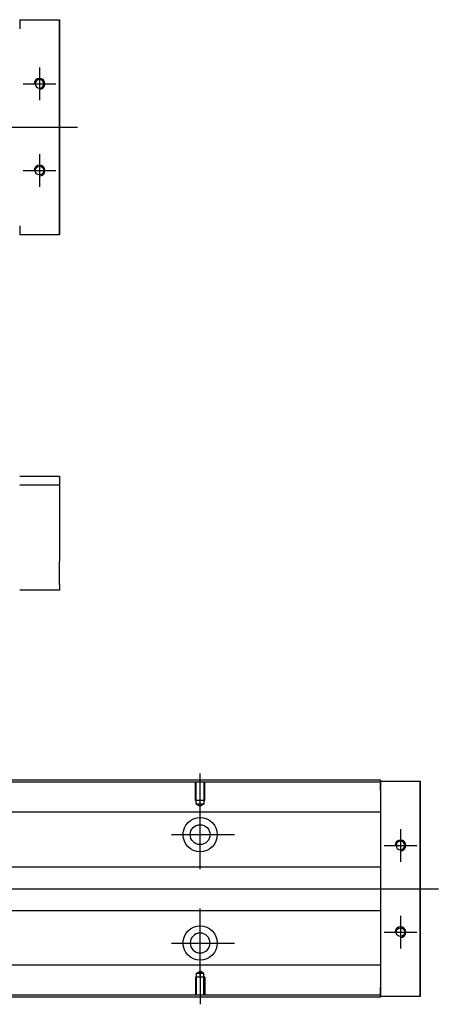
# Model space of a CAD drawing. Header units: millimetres. Extents: x -295 to 3135, y -1402 to 860.
# Tile 13 of 31: x 177 to 293, y -603 to -330. Entities that reach past the tile are written whole.
import ezdxf
from ezdxf.lldxf.tags import DXFTag

# ---------------------------------------------------------------- set-up
doc = ezdxf.new("R2010")
doc.units = ezdxf.units.MM
doc.layers.get('0').update_dxf_attribs({"linetype": 'CONTINUOUS'})
tags = doc.linetypes.add('DASHED', pattern=[25.72, 12.86, -12.86]).pattern_tags.tags
tags[6:7] = [DXFTag(74, 4), DXFTag(75, 0), DXFTag(340, '0'), DXFTag(46, 0.0), DXFTag(50, 0.0), DXFTag(44, 0.0), DXFTag(45, 0.0)]
tags[4:5] = [DXFTag(74, 4), DXFTag(75, 0), DXFTag(340, '0'), DXFTag(46, 0.0), DXFTag(50, 0.0), DXFTag(44, 0.0), DXFTag(45, 0.0)]

msp = doc.modelspace()

# ---------------------------------------------------------------- linework, layer by layer
at = {"linetype": 'DASHED'}
for p, q in [((177.29, -330.45), (177.29, -332.95)), ((177.29, -387.45), (177.29, -389.95)), ((277.29, -541.2), (277.29, -541.41)), ((277.29, -541.2), (277.29, -543.7)), ((277.29, -541.41), (277.29, -542.41)), ((277.29, -542.41), (277.29, -548.73)), ((277.29, -548.73), (277.29, -549.73)), ((277.29, -549.73), (277.29, -551.27)), ((277.29, -551.27), (277.29, -554.84)), ((277.29, -554.84), (277.29, -556.75)), ((277.29, -556.75), (277.29, -560.45)), ((277.29, -581.45), (277.29, -585.06)), ((277.29, -585.06), (277.29, -586.98)), ((277.29, -586.98), (277.29, -590.54)), ((277.29, -590.54), (277.29, -592.08)), ((277.29, -592.08), (277.29, -593.08)), ((277.29, -593.08), (277.29, -599.41)), ((277.29, -598.2), (277.29, -600.7)), ((277.29, -599.41), (277.29, -600.41)), ((277.29, -600.41), (277.29, -600.7))]:
    msp.add_line(p, q, dxfattribs=at)
at = {"linetype": 'Continuous'}
for p, q in [((177.29, -330.45), (188.29, -330.45)), ((188.29, -330.45), (188.29, -332.95)), ((188.29, -330.45), (188.29, -330.45)), ((188.29, -330.45), (188.29, -330.45)), ((188.29, -330.45), (188.29, -334.27)), ((188.29, -334.27), (188.29, -330.45)), ((188.29, -330.45), (188.29, -334.27)), ((188.29, -332.95), (188.29, -331.45)), ((188.29, -334.27), (188.29, -331.45)), ((188.29, -332.95), (188.29, -387.45)), ((188.29, -387.45), (188.29, -332.95)), ((188.29, -386.14), (188.29, -389.95)), ((188.29, -388.95), (188.29, -386.14)), ((188.29, -386.14), (188.29, -389.95)), ((188.29, -389.95), (188.29, -386.14)), ((188.29, -388.95), (188.29, -387.45)), ((188.29, -387.45), (188.29, -389.95)), ((188.29, -389.95), (177.29, -389.95)), ((188.29, -389.95), (188.29, -389.95)), ((188.29, -389.95), (188.29, -389.95)), ((177.29, -456.77), (188.29, -456.77)), ((188.29, -456.77), (188.29, -459.27)), ((188.29, -459.27), (177.29, -459.27)), ((188.29, -459.27), (188.29, -464.77)), ((188.29, -471.27), (188.29, -480.27)), ((188.29, -486.77), (188.29, -488.27)), ((188.29, -488.27), (177.29, -488.27)), ((277.29, -541.41), (59.3, -541.41)), ((277.29, -540.91), (59.43, -540.91)), ((277.29, -540.91), (277.29, -541.2)), ((277.29, -543.7), (277.29, -541.2)), ((277.29, -541.2), (288.29, -541.2)), ((288.29, -541.2), (288.29, -543.7)), ((288.29, -541.2), (288.29, -541.2)), ((288.29, -541.2), (288.29, -541.2)), ((288.29, -541.2), (288.29, -545.02)), ((288.29, -545.02), (288.29, -541.2)), ((288.29, -541.2), (288.29, -545.02)), ((277.29, -543.7), (277.29, -598.2)), ((288.29, -543.7), (288.29, -542.2)), ((288.29, -545.02), (288.29, -542.2)), ((288.29, -543.7), (288.29, -598.2)), ((288.29, -598.2), (288.29, -543.7)), ((277.29, -549.73), (97.09, -549.73)), ((277.29, -564.95), (99.59, -564.95)), ((99.59, -576.95), (277.29, -576.95)), ((277.29, -592.08), (97.09, -592.08)), ((277.29, -600.7), (277.29, -598.2)), ((288.29, -596.89), (288.29, -600.7)), ((288.29, -599.7), (288.29, -596.89)), ((288.29, -596.89), (288.29, -600.7)), ((288.29, -600.7), (288.29, -596.89)), ((288.29, -599.7), (288.29, -598.2)), ((288.29, -598.2), (288.29, -600.7)), ((277.29, -600.91), (44.04, -600.91)), ((277.29, -600.41), (44.17, -600.41)), ((277.29, -600.7), (277.29, -600.91)), ((288.29, -600.7), (277.29, -600.7)), ((288.29, -600.7), (288.29, -600.7)), ((288.29, -600.7), (288.29, -600.7))]:
    msp.add_line(p, q, dxfattribs=at)
for p, q in [((182.79, -343.7), (182.79, -352.7)), ((178.29, -348.2), (187.29, -348.2)), ((51.72, -360.2), (193.29, -360.2)), ((182.79, -367.7), (182.79, -376.7)), ((178.29, -372.2), (187.29, -372.2)), ((227.29, -548.12), (227.29, -539)), ((227.29, -565.48), (227.29, -546.43)), ((282.79, -554.45), (282.79, -563.45)), ((219.34, -555.95), (236.81, -555.95)), ((278.29, -558.95), (287.29, -558.95)), ((51.72, -570.95), (293.29, -570.95)), ((227.29, -595.48), (227.29, -576.43)), ((282.79, -578.45), (282.79, -587.45)), ((278.29, -582.95), (287.29, -582.95)), ((219.34, -585.95), (236.81, -585.95)), ((227.29, -593.78), (227.29, -602.91))]:
    msp.add_line(p, q)
at = {"linetype": 'DASHED', "ltscale": 0.1}
for p, q in [((225.99, -546.5), (225.99, -541.5)), ((226.21, -547.5), (226.21, -541.5)), ((228.36, -541.5), (228.36, -547.5)), ((228.59, -546.5), (228.59, -541.5)), ((228.59, -546.5), (225.99, -546.5)), ((228.36, -547.5), (226.21, -547.5)), ((226.21, -547.5), (227.29, -548.12)), ((228.36, -547.5), (227.29, -548.12)), ((226.21, -594.41), (227.29, -593.78)), ((228.36, -594.41), (227.29, -593.78)), ((228.59, -595.41), (225.99, -595.41)), ((225.99, -595.41), (225.99, -600.41)), ((226.21, -594.41), (226.21, -600.41)), ((228.36, -594.41), (226.21, -594.41)), ((228.36, -600.41), (228.36, -594.41)), ((228.59, -595.41), (228.59, -600.41))]:
    msp.add_line(p, q, dxfattribs=at)
at = {"linetype": 'Continuous', "extrusion": (0, 0, -1)}
for centre, radius in [((-182.79, -348.2), 1.22), ((-282.79, -558.95), 1.22), ((-227.29, -585.95), 2.75)]:
    msp.add_circle(centre, radius, dxfattribs=at)
at = {"linetype": 'Continuous'}
for centre, radius in [((182.79, -372.2), 1.22), ((227.29, -555.95), 4.75), ((227.29, -555.95), 2.75), ((227.29, -585.95), 4.75), ((282.79, -582.95), 1.22)]:
    msp.add_circle(centre, radius, dxfattribs=at)
for centre in [(182.79, -348.2), (182.79, -372.2), (282.79, -558.95), (282.79, -582.95)]:
    msp.add_arc(centre, 1.5, 270, 180)
at = {"linetype": 'Continuous', "extrusion": (-9.4296e-11, 2e-16, -1)}
for points in [[(188.29, -334.27), (188.29, -334.45), (188.29, -334.63), (188.29, -334.98), (188.29, -335.16), (188.29, -335.5), (188.29, -335.66), (188.29, -335.98), (188.29, -336.13), (188.29, -336.41), (188.29, -336.55), (188.29, -336.79), (188.29, -336.9), (188.29, -337.09), (188.29, -337.18), (188.29, -337.32), (188.29, -337.38), (188.29, -337.47), (188.29, -337.49), (188.29, -337.52), (188.29, -337.52), (188.29, -337.49), (188.29, -337.45), (188.29, -337.36), (188.29, -337.3), (188.29, -337.15), (188.29, -337.07), (188.29, -336.87), (188.29, -336.75), (188.29, -336.51), (188.29, -336.37), (188.29, -336.08), (188.29, -335.93), (188.29, -335.61), (188.29, -335.44), (188.29, -335.27), (188.29, -334.95), (188.29, -334.61), (188.29, -334.27)], [(288.29, -545.02), (288.29, -545.2), (288.29, -545.38), (288.29, -545.73), (288.29, -545.91), (288.29, -546.25), (288.29, -546.41), (288.29, -546.73), (288.29, -546.88), (288.29, -547.16), (288.29, -547.3), (288.29, -547.54), (288.29, -547.65), (288.29, -547.85), (288.29, -547.93), (288.29, -548.07), (288.29, -548.13), (288.29, -548.22), (288.29, -548.25), (288.29, -548.27), (288.29, -548.27), (288.29, -548.24), (288.29, -548.21), (288.29, -548.11), (288.29, -548.05), (288.29, -547.91), (288.29, -547.82), (288.29, -547.62), (288.29, -547.5), (288.29, -547.26), (288.29, -547.12), (288.29, -546.83), (288.29, -546.68), (288.29, -546.36), (288.29, -546.2), (288.29, -546.02), (288.29, -545.7), (288.29, -545.36), (288.29, -545.02)]]:
    msp.add_open_spline(points, degree=3, knots=[0, 0, 0, 0, 0.052893, 0.052893, 0.105785, 0.105785, 0.158678, 0.158678, 0.211571, 0.211571, 0.264464, 0.264464, 0.317356, 0.317356, 0.370249, 0.370249, 0.423142, 0.423142, 0.476034, 0.476034, 0.528927, 0.528927, 0.58182, 0.58182, 0.634712, 0.634712, 0.687605, 0.687605, 0.740498, 0.740498, 0.793391, 0.793391, 0.846283, 0.846283, 0.899176, 0.899176, 0.899176, 1, 1, 1, 1], dxfattribs=at)
at = {"linetype": 'Continuous'}
for points, knots in [([(188.29, -334.27), (188.29, -334.45), (188.29, -334.63), (188.29, -334.98), (188.29, -335.16), (188.29, -335.5), (188.29, -335.66), (188.29, -335.98), (188.29, -336.13), (188.29, -336.41), (188.29, -336.55), (188.29, -336.79), (188.29, -336.9), (188.29, -337.09), (188.29, -337.18), (188.29, -337.32), (188.29, -337.38), (188.29, -337.47), (188.29, -337.49), (188.29, -337.52), (188.29, -337.52), (188.29, -337.49), (188.29, -337.45), (188.29, -337.36), (188.29, -337.3), (188.29, -337.15), (188.29, -337.07), (188.29, -336.87), (188.29, -336.75), (188.29, -336.51), (188.29, -336.37), (188.29, -336.08), (188.29, -335.93), (188.29, -335.61), (188.29, -335.44), (188.29, -335.27), (188.29, -334.95), (188.29, -334.61), (188.29, -334.27)], [0, 0, 0, 0, 0.052893, 0.052893, 0.105785, 0.105785, 0.158678, 0.158678, 0.211571, 0.211571, 0.264464, 0.264464, 0.317356, 0.317356, 0.370249, 0.370249, 0.423142, 0.423142, 0.476034, 0.476034, 0.528927, 0.528927, 0.58182, 0.58182, 0.634712, 0.634712, 0.687605, 0.687605, 0.740498, 0.740498, 0.793391, 0.793391, 0.846283, 0.846283, 0.899176, 0.899176, 0.899176, 1, 1, 1, 1]), ([(188.29, -382.89), (188.29, -382.89), (188.29, -382.89), (188.29, -382.92), (188.29, -382.95), (188.29, -383.04), (188.29, -383.1), (188.29, -383.25), (188.29, -383.34), (188.29, -383.54), (188.29, -383.65), (188.29, -383.9), (188.29, -384.04), (188.29, -384.32), (188.29, -384.48), (188.29, -384.79), (188.29, -384.96), (188.29, -385.29), (188.29, -385.46), (188.29, -385.79), (188.29, -385.97), (188.29, -386.14)], [0, 0, 0, 0, 0.058411, 0.058411, 0.164275, 0.164275, 0.270139, 0.270139, 0.376003, 0.376003, 0.481867, 0.481867, 0.587731, 0.587731, 0.693595, 0.693595, 0.799459, 0.799459, 0.898473, 0.898473, 1, 1, 1, 1]), ([(188.29, -464.77), (188.29, -464.77), (188.29, -464.78), (188.29, -464.84), (188.29, -464.89), (188.29, -465), (188.29, -465.08), (188.29, -465.25), (188.29, -465.35), (188.29, -465.57), (188.29, -465.69), (188.29, -465.96), (188.29, -466.1), (188.29, -466.4), (188.29, -466.56), (188.29, -466.9), (188.29, -467.07), (188.29, -467.42), (188.29, -467.6), (188.29, -467.95), (188.29, -468.14), (188.29, -468.49), (188.29, -468.67), (188.29, -469.02), (188.29, -469.19), (188.29, -469.52), (188.29, -469.68), (188.29, -469.98), (188.29, -470.12), (188.29, -470.38), (188.29, -470.5), (188.29, -470.72), (188.29, -470.81), (188.29, -470.98), (188.29, -471.05), (188.29, -471.16), (188.29, -471.2), (188.29, -471.25), (188.29, -471.27), (188.29, -471.27)], [0, 0, 0, 0, 0.052926, 0.052926, 0.105852, 0.105852, 0.158778, 0.158778, 0.211704, 0.211704, 0.26463, 0.26463, 0.317556, 0.317556, 0.370482, 0.370482, 0.423408, 0.423408, 0.476333, 0.476333, 0.529259, 0.529259, 0.582185, 0.582185, 0.635111, 0.635111, 0.688037, 0.688037, 0.740963, 0.740963, 0.793889, 0.793889, 0.846815, 0.846815, 0.899741, 0.899741, 0.949242, 0.949242, 1, 1, 1, 1]), ([(188.29, -486.77), (188.29, -486.77), (188.29, -486.75), (188.29, -486.69), (188.29, -486.65), (188.29, -486.53), (188.29, -486.46), (188.29, -486.28), (188.29, -486.18), (188.29, -485.96), (188.29, -485.84), (188.29, -485.57), (188.29, -485.43), (188.29, -485.13), (188.29, -484.97), (188.29, -484.64), (188.29, -484.47), (188.29, -484.12), (188.29, -483.94), (188.29, -483.58), (188.29, -483.4), (188.29, -483.04), (188.29, -482.86), (188.29, -482.51), (188.29, -482.34), (188.29, -482.01), (188.29, -481.86), (188.29, -481.56), (188.29, -481.42), (188.29, -481.15), (188.29, -481.03), (188.29, -480.82), (188.29, -480.72), (188.29, -480.55), (188.29, -480.48), (188.29, -480.37), (188.29, -480.33), (188.29, -480.28), (188.29, -480.27), (188.29, -480.27)], [0, 0, 0, 0, 0.052926, 0.052926, 0.105852, 0.105852, 0.158778, 0.158778, 0.211704, 0.211704, 0.26463, 0.26463, 0.317556, 0.317556, 0.370482, 0.370482, 0.423408, 0.423408, 0.476333, 0.476333, 0.529259, 0.529259, 0.582185, 0.582185, 0.635111, 0.635111, 0.688037, 0.688037, 0.740963, 0.740963, 0.793889, 0.793889, 0.846815, 0.846815, 0.899741, 0.899741, 0.949242, 0.949242, 1, 1, 1, 1]), ([(288.29, -545.02), (288.29, -545.2), (288.29, -545.38), (288.29, -545.73), (288.29, -545.91), (288.29, -546.25), (288.29, -546.41), (288.29, -546.73), (288.29, -546.88), (288.29, -547.16), (288.29, -547.3), (288.29, -547.54), (288.29, -547.65), (288.29, -547.85), (288.29, -547.93), (288.29, -548.07), (288.29, -548.13), (288.29, -548.22), (288.29, -548.25), (288.29, -548.27), (288.29, -548.27), (288.29, -548.24), (288.29, -548.21), (288.29, -548.11), (288.29, -548.05), (288.29, -547.91), (288.29, -547.82), (288.29, -547.62), (288.29, -547.5), (288.29, -547.26), (288.29, -547.12), (288.29, -546.83), (288.29, -546.68), (288.29, -546.36), (288.29, -546.2), (288.29, -546.02), (288.29, -545.7), (288.29, -545.36), (288.29, -545.02)], [0, 0, 0, 0, 0.052893, 0.052893, 0.105785, 0.105785, 0.158678, 0.158678, 0.211571, 0.211571, 0.264464, 0.264464, 0.317356, 0.317356, 0.370249, 0.370249, 0.423142, 0.423142, 0.476034, 0.476034, 0.528927, 0.528927, 0.58182, 0.58182, 0.634712, 0.634712, 0.687605, 0.687605, 0.740498, 0.740498, 0.793391, 0.793391, 0.846283, 0.846283, 0.899176, 0.899176, 0.899176, 1, 1, 1, 1]), ([(288.29, -593.64), (288.29, -593.64), (288.29, -593.64), (288.29, -593.67), (288.29, -593.7), (288.29, -593.79), (288.29, -593.85), (288.29, -594), (288.29, -594.09), (288.29, -594.29), (288.29, -594.4), (288.29, -594.65), (288.29, -594.79), (288.29, -595.07), (288.29, -595.23), (288.29, -595.55), (288.29, -595.71), (288.29, -596.04), (288.29, -596.21), (288.29, -596.54), (288.29, -596.72), (288.29, -596.89)], [0, 0, 0, 0, 0.058411, 0.058411, 0.164275, 0.164275, 0.270139, 0.270139, 0.376003, 0.376003, 0.481867, 0.481867, 0.587731, 0.587731, 0.693595, 0.693595, 0.799459, 0.799459, 0.898473, 0.898473, 1, 1, 1, 1])]:
    msp.add_open_spline(points, degree=3, knots=knots, dxfattribs=at)
at = {"linetype": 'Continuous', "extrusion": (-1.26256e-11, 1e-16, -1)}
for points in [[(188.29, -386.14), (188.29, -385.96), (188.29, -385.78), (188.29, -385.42), (188.29, -385.25), (188.29, -384.91), (188.29, -384.74), (188.29, -384.43), (188.29, -384.28), (188.29, -383.99), (188.29, -383.86), (188.29, -383.62), (188.29, -383.51), (188.29, -383.31), (188.29, -383.23), (188.29, -383.08), (188.29, -383.03), (188.29, -382.94), (188.29, -382.91), (188.29, -382.89), (188.29, -382.89), (188.29, -382.92), (188.29, -382.95), (188.29, -383.04), (188.29, -383.1), (188.29, -383.25), (188.29, -383.34), (188.29, -383.54), (188.29, -383.65), (188.29, -383.9), (188.29, -384.04), (188.29, -384.32), (188.29, -384.48), (188.29, -384.79), (188.29, -384.96), (188.29, -385.29), (188.29, -385.46), (188.29, -385.79), (188.29, -385.97), (188.29, -386.14)], [(288.29, -596.89), (288.29, -596.71), (288.29, -596.53), (288.29, -596.17), (288.29, -596), (288.29, -595.66), (288.29, -595.49), (288.29, -595.18), (288.29, -595.03), (288.29, -594.74), (288.29, -594.61), (288.29, -594.37), (288.29, -594.26), (288.29, -594.06), (288.29, -593.98), (288.29, -593.83), (288.29, -593.78), (288.29, -593.69), (288.29, -593.66), (288.29, -593.64), (288.29, -593.64), (288.29, -593.67), (288.29, -593.7), (288.29, -593.79), (288.29, -593.85), (288.29, -594), (288.29, -594.09), (288.29, -594.29), (288.29, -594.4), (288.29, -594.65), (288.29, -594.79), (288.29, -595.07), (288.29, -595.23), (288.29, -595.55), (288.29, -595.71), (288.29, -596.04), (288.29, -596.21), (288.29, -596.54), (288.29, -596.72), (288.29, -596.89)]]:
    msp.add_open_spline(points, degree=3, knots=[0, 0, 0, 0, 0.052926, 0.052926, 0.105852, 0.105852, 0.158778, 0.158778, 0.211704, 0.211704, 0.26463, 0.26463, 0.317556, 0.317556, 0.370482, 0.370482, 0.423408, 0.423408, 0.476333, 0.476333, 0.529259, 0.529259, 0.582185, 0.582185, 0.635111, 0.635111, 0.688037, 0.688037, 0.740963, 0.740963, 0.793889, 0.793889, 0.846815, 0.846815, 0.899741, 0.899741, 0.949242, 0.949242, 1, 1, 1, 1], dxfattribs=at)
at = {"linetype": 'Continuous', "extrusion": (1.01477e-11, 0, -1)}
for points in [[(188.29, -386.14), (188.29, -385.96), (188.29, -385.78), (188.29, -385.42), (188.29, -385.25), (188.29, -384.91), (188.29, -384.74), (188.29, -384.43), (188.29, -384.28), (188.29, -383.99), (188.29, -383.86), (188.29, -383.62), (188.29, -383.51), (188.29, -383.31), (188.29, -383.23), (188.29, -383.08), (188.29, -383.03), (188.29, -382.94), (188.29, -382.91), (188.29, -382.9)], [(288.29, -596.89), (288.29, -596.71), (288.29, -596.53), (288.29, -596.17), (288.29, -596), (288.29, -595.66), (288.29, -595.49), (288.29, -595.18), (288.29, -595.03), (288.29, -594.74), (288.29, -594.61), (288.29, -594.37), (288.29, -594.26), (288.29, -594.06), (288.29, -593.98), (288.29, -593.83), (288.29, -593.78), (288.29, -593.69), (288.29, -593.66), (288.29, -593.65)]]:
    msp.add_open_spline(points, degree=3, knots=[0, 0, 0, 0, 0.111112, 0.111112, 0.222224, 0.222224, 0.333337, 0.333337, 0.444449, 0.444449, 0.555561, 0.555561, 0.666673, 0.666673, 0.777785, 0.777785, 0.888898, 0.888898, 1, 1, 1, 1], dxfattribs=at)

doc.saveas('drawing.dxf')
